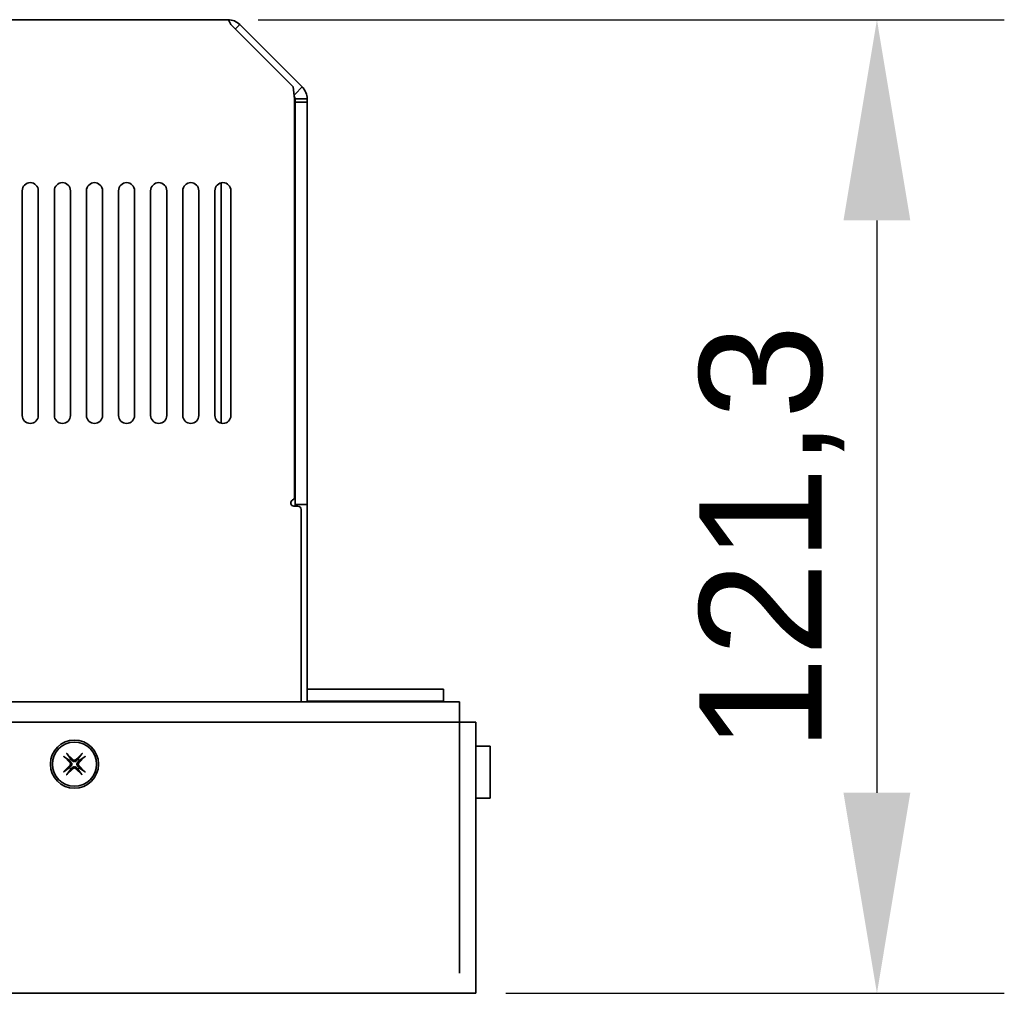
# Model space of a CAD drawing. Header units: millimetres. Extents: x 0 to 2100, y 0 to 1485.
# Tile 10 of 32: x 730 to 852, y 682 to 803. Entities that reach past the tile are written whole.
import ezdxf

# ---------------------------------------------------------------- set-up
doc = ezdxf.new("R2010")
doc.units = ezdxf.units.MM
doc.header["$LTSCALE"] = 5
doc.layers.add('Bemaßungen(ISO)', color=7, linetype='Continuous', lineweight=18)
doc.layers.add('Sichtbare Kanten(ISO)', color=7, linetype='Continuous', lineweight=35)
doc.styles.add('Aktuell-ISOGroßer Text', font='arial.ttf')
doc.dimstyles.new('X.XXXGroßer Text', dxfattribs={"dimscale": 5, "dimtxt": 3.048, "dimasz": 5, "dimexe": 3.175, "dimexo": 0.75, "dimgap": 0.762, "dimtad": 1, "dimdec": 1, "dimrnd": 1e-08, "dimzin": 12, "dimtxsty": 'Aktuell-ISOGroßer Text', "dimcen": 0.09, "dimdle": 10, "dimclrd": 256, "dimclre": 256, "dimclrt": 7, "dimadec": 0, "dimazin": 3, "dimtfac": 0.656168, "dimtdec": 1, "dimtmove": 0, "dimatfit": 3, "dimfxl": 0, "dimtolj": 1, "dimlwd": 25, "dimlwe": 25, "dimarcsym": 0})

# ---------------------------------------------------------------- blocks, each defined once
blk = doc.blocks.new('*D10')
at = {"layer": 'Bemaßungen(ISO)', "color": 250, "linetype": 'Continuous', "lineweight": 25, "true_color": 0x3f3f3f, "transparency": 16777216}
for p, q in [((759.33, 803.3), (852.32, 803.3)), ((836.45, 778.3), (836.45, 707)), ((790.2, 682), (852.32, 682))]:
    blk.add_line(p, q, dxfattribs=at)
at = {"layer": 'Bemaßungen(ISO)', "color": 250, "linetype": 'Continuous', "true_color": 0x3f3f3f, "transparency": 16777216}
for points in [[(832.28, 778.3), (840.61, 778.3), (836.45, 803.3)], [(832.28, 707), (840.61, 707), (836.45, 682)]]:
    blk.add_solid(points, dxfattribs=at)
at = {"layer": 'Defpoints', "color": 0, "linetype": 'Continuous', "transparency": 16777216}
for p in [(755.58, 803.3), (786.45, 682), (836.45, 682)]:
    blk.add_point(p, dxfattribs=at)
at = {"layer": 'Bemaßungen(ISO)', "color": 7, "linetype": 'Continuous', "lineweight": 25, "transparency": 16777216, "insert": (814.32, 712.09), "char_height": 15.24, "attachment_point": 1, "rotation": 90, "style": 'Aktuell-ISOGroßer Text'}
blk.add_mtext('\\A1;121,3', dxfattribs=at)

msp = doc.modelspace()

# ---------------------------------------------------------------- linework, layer by layer
at = {"layer": 'Sichtbare Kanten(ISO)'}
for p, q in [((755.58, 803.3), (670.85, 803.3)), ((755.93, 802.69), (763.7, 794.92)), ((756.5, 802.12), (757.06, 802.69)), ((757.06, 802.69), (764.83, 794.92)), ((763.88, 793.43), (763.7, 794.92)), ((763.94, 794.03), (763.82, 793.91)), ((764.83, 794.92), (763.94, 794.03)), ((763.88, 743.84), (763.88, 793.43)), ((763.95, 793.03), (763.95, 793.43)), ((764.19, 793.43), (763.95, 793.43)), ((763.95, 743.3), (763.95, 793.03)), ((765.45, 793.03), (763.95, 793.03)), ((765.45, 793.43), (764.19, 793.43)), ((765.45, 793.43), (765.45, 793.03)), ((765.45, 793.03), (765.45, 743.3)), ((754.75, 753.02), (754.75, 782.98)), ((754.75, 782.98), (754.75, 753.02)), ((729.95, 782), (729.95, 754)), ((731.95, 754), (731.95, 782)), ((733.95, 782), (733.95, 754)), ((735.95, 754), (735.95, 782)), ((737.95, 782), (737.95, 754)), ((739.95, 754), (739.95, 782)), ((741.95, 782), (741.95, 754)), ((743.95, 754), (743.95, 782)), ((745.95, 782), (745.95, 754)), ((747.95, 754), (747.95, 782)), ((749.95, 782), (749.95, 754)), ((751.95, 754), (751.95, 782)), ((753.95, 782), (753.95, 754)), ((755.95, 754), (755.95, 782)), ((763.8, 742.7), (764.3, 742.7)), ((763.95, 743.3), (763.95, 742.9)), ((763.95, 742.7), (763.95, 742.9)), ((763.95, 742.9), (765.45, 742.9)), ((764.7, 742.3), (764.7, 718.3)), ((765.45, 742.9), (765.45, 743.3)), ((765.45, 742.9), (765.45, 742.13)), ((765.45, 742.13), (765.45, 741.76)), ((765.45, 741.76), (765.45, 718.3)), ((782.45, 719.9), (765.45, 719.9)), ((782.45, 718.4), (782.45, 719.9)), ((380.45, 718.3), (784.45, 718.3)), ((765.45, 718.4), (782.45, 718.4)), ((782.45, 718.3), (782.45, 718.4)), ((784.45, 718.3), (784.45, 715.8)), ((786.45, 715.8), (378.45, 715.8)), ((784.45, 715.8), (380.45, 715.8)), ((784.45, 715.8), (784.45, 684.5)), ((786.45, 715.8), (786.45, 682)), ((735.47, 711.9), (736.3, 711.09)), ((736.01, 711.17), (735.53, 711.83)), ((737.44, 711.89), (736.6, 711.09)), ((737.37, 711.82), (736.89, 711.16)), ((788.25, 712.8), (786.45, 712.8)), ((788.25, 712.8), (786.45, 712.8)), ((788.25, 706.3), (788.25, 712.8)), ((788.25, 706.3), (788.25, 712.8)), ((735.1, 709.58), (735.91, 710.41)), ((735.11, 711.54), (735.91, 710.7)), ((735.18, 711.48), (735.84, 710.99)), ((737.79, 711.53), (736.99, 710.7)), ((737.79, 709.57), (736.99, 710.4)), ((737.06, 710.99), (737.73, 711.47)), ((735.83, 710.12), (735.17, 709.64)), ((735.46, 709.22), (736.3, 710.01)), ((735.52, 709.28), (736.01, 709.94)), ((737.43, 709.21), (736.59, 710.01)), ((736.88, 709.94), (737.36, 709.28)), ((737.72, 709.63), (737.06, 710.11)), ((786.45, 706.3), (788.25, 706.3)), ((786.45, 706.3), (788.25, 706.3)), ((786.45, 682), (378.45, 682))]:
    msp.add_line(p, q, dxfattribs=at)
for radius in [3, 3, 2.75]:
    msp.add_circle((736.45, 710.55), radius, dxfattribs=at)
for centre, radius, start, end in [((730.95, 782), 1, 0, 180), ((734.95, 782), 1, 0, 180), ((738.95, 782), 1, 0, 180), ((742.95, 782), 1, 0, 180), ((746.95, 782), 1, 0, 180), ((750.95, 782), 1, 0, 180), ((754.95, 782), 1, 0, 180), ((730.95, 754), 1, 180, 0), ((734.95, 754), 1, 180, 0), ((738.95, 754), 1, 180, 0), ((742.95, 754), 1, 180, 0), ((746.95, 754), 1, 180, 0), ((750.95, 754), 1, 180, 0), ((754.95, 754), 1, 180, 0), ((763.48, 743.84), 0.4, 293.6564, 0.0001), ((763.8, 743.1), 0.4, 113.6563, 270), ((764.3, 742.3), 0.4, 0, 90), ((736.45, 710.55), 0.752, 125.4112, 144.1955), ((735.75, 710.56), 0.215, 315.9356, 43.6711), ((736.45, 711.25), 0.215, 225.9356, 313.6711), ((736.45, 710.55), 0.752, 35.4112, 54.1955), ((737.14, 710.55), 0.215, 135.9356, 223.6711), ((736.45, 710.55), 0.752, 215.4112, 234.1955), ((736.45, 709.86), 0.215, 45.9356, 133.6711), ((736.45, 710.55), 0.752, 305.4112, 324.1955)]:
    msp.add_arc(centre, radius, start, end, dxfattribs=at)
for centre, major_axis, ratio, start_param, end_param in [((755.58, 801.2), (0.81, 1.94), 0.999923, 5.8945, 6.679839), ((755.93, 801.2), (0.36, -2.1), 0.163583, 2.32794, 3.113279), ((763.35, 793.43), (1.95, 0.78), 0.999946, 5.903103, 6.68846), ((763.35, 793.43), (0.558, 0.221), 0.999943, 5.905852, 6.526786)]:
    msp.add_ellipse(centre, major_axis=major_axis, ratio=ratio, start_param=start_param, end_param=end_param, dxfattribs=at)
for points, knots in [([(735.47, 711.9), (735.48, 711.89), (735.49, 711.88), (735.51, 711.86), (735.51, 711.85), (735.52, 711.84), (735.53, 711.83), (735.53, 711.83)], [0.0153115, 0.0153115, 0.0153115, 0.0153115, 0.01915732, 0.01915732, 0.02295195, 0.02295195, 0.02601681, 0.02601681, 0.02601681, 0.02601681]), ([(737.37, 711.82), (737.37, 711.83), (737.38, 711.83), (737.39, 711.85), (737.4, 711.86), (737.42, 711.87), (737.43, 711.88), (737.44, 711.89)], [0.03495487, 0.03495487, 0.03495487, 0.03495487, 0.03801973, 0.03801973, 0.04181436, 0.04181436, 0.04566018, 0.04566018, 0.04566018, 0.04566018]), ([(735.18, 711.48), (735.17, 711.48), (735.17, 711.49), (735.16, 711.5), (735.15, 711.5), (735.13, 711.52), (735.12, 711.53), (735.11, 711.54)], [0.03495487, 0.03495487, 0.03495487, 0.03495487, 0.03801973, 0.03801973, 0.04181436, 0.04181436, 0.04566018, 0.04566018, 0.04566018, 0.04566018]), ([(736.02, 710.81), (736.05, 710.79), (736.08, 710.75), (736.11, 710.7), (736.12, 710.67), (736.13, 710.61), (736.14, 710.58), (736.14, 710.53), (736.13, 710.5), (736.12, 710.44), (736.11, 710.41), (736.08, 710.36), (736.05, 710.32), (736.02, 710.29)], [0.16722794, 0.16722794, 0.16722794, 0.16722794, 0.17980141, 0.17980141, 0.1882428, 0.1882428, 0.19668418, 0.19668418, 0.20512557, 0.20512557, 0.21356695, 0.21356695, 0.22614043, 0.22614043, 0.22614043, 0.22614043]), ([(736.71, 710.98), (736.68, 710.95), (736.65, 710.92), (736.59, 710.89), (736.56, 710.88), (736.51, 710.87), (736.48, 710.86), (736.42, 710.86), (736.39, 710.87), (736.33, 710.88), (736.31, 710.89), (736.25, 710.92), (736.22, 710.95), (736.19, 710.98)], [0.16722794, 0.16722794, 0.16722794, 0.16722794, 0.17980141, 0.17980141, 0.1882428, 0.1882428, 0.19668418, 0.19668418, 0.20512557, 0.20512557, 0.21356695, 0.21356695, 0.22614043, 0.22614043, 0.22614043, 0.22614043]), ([(736.87, 710.29), (736.84, 710.32), (736.82, 710.35), (736.79, 710.41), (736.78, 710.44), (736.76, 710.49), (736.76, 710.52), (736.76, 710.58), (736.76, 710.61), (736.78, 710.67), (736.79, 710.69), (736.82, 710.75), (736.84, 710.78), (736.87, 710.81)], [0.16722794, 0.16722794, 0.16722794, 0.16722794, 0.17980141, 0.17980141, 0.1882428, 0.1882428, 0.19668418, 0.19668418, 0.20512557, 0.20512557, 0.21356695, 0.21356695, 0.22614043, 0.22614043, 0.22614043, 0.22614043]), ([(737.79, 711.53), (737.78, 711.52), (737.77, 711.51), (737.76, 711.5), (737.75, 711.49), (737.73, 711.48), (737.73, 711.47), (737.73, 711.47)], [0.0153115, 0.0153115, 0.0153115, 0.0153115, 0.01915732, 0.01915732, 0.02295195, 0.02295195, 0.02601681, 0.02601681, 0.02601681, 0.02601681]), ([(735.1, 709.58), (735.11, 709.58), (735.12, 709.6), (735.14, 709.61), (735.15, 709.62), (735.16, 709.63), (735.17, 709.63), (735.17, 709.64)], [0.0153115, 0.0153115, 0.0153115, 0.0153115, 0.01915732, 0.01915732, 0.02295195, 0.02295195, 0.02601681, 0.02601681, 0.02601681, 0.02601681]), ([(735.52, 709.28), (735.52, 709.28), (735.52, 709.27), (735.51, 709.26), (735.5, 709.25), (735.48, 709.23), (735.47, 709.22), (735.46, 709.22)], [0.03495487, 0.03495487, 0.03495487, 0.03495487, 0.03801973, 0.03801973, 0.04181436, 0.04181436, 0.04566018, 0.04566018, 0.04566018, 0.04566018]), ([(736.19, 710.13), (736.21, 710.16), (736.25, 710.18), (736.3, 710.21), (736.33, 710.22), (736.39, 710.24), (736.42, 710.24), (736.47, 710.24), (736.5, 710.24), (736.56, 710.22), (736.59, 710.21), (736.65, 710.18), (736.68, 710.16), (736.71, 710.13)], [0.16722794, 0.16722794, 0.16722794, 0.16722794, 0.17980141, 0.17980141, 0.1882428, 0.1882428, 0.19668418, 0.19668418, 0.20512557, 0.20512557, 0.21356695, 0.21356695, 0.22614043, 0.22614043, 0.22614043, 0.22614043]), ([(737.43, 709.21), (737.42, 709.22), (737.41, 709.23), (737.39, 709.25), (737.38, 709.25), (737.37, 709.27), (737.37, 709.27), (737.36, 709.28)], [0.0153115, 0.0153115, 0.0153115, 0.0153115, 0.01915732, 0.01915732, 0.02295195, 0.02295195, 0.02601681, 0.02601681, 0.02601681, 0.02601681]), ([(737.72, 709.63), (737.72, 709.63), (737.73, 709.62), (737.74, 709.61), (737.75, 709.6), (737.77, 709.59), (737.78, 709.58), (737.79, 709.57)], [0.03495487, 0.03495487, 0.03495487, 0.03495487, 0.03801973, 0.03801973, 0.04181436, 0.04181436, 0.04566018, 0.04566018, 0.04566018, 0.04566018])]:
    msp.add_open_spline(points, degree=3, knots=knots, dxfattribs=at)
for points, weights in [([(735.84, 710.99), (735.95, 710.89), (736.02, 710.81)], [1, 1.22198309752, 1.42828100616]), ([(736.19, 710.98), (736.12, 711.05), (736.01, 711.17)], [1.42828100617, 1.22198309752, 1]), ([(736.89, 711.16), (736.78, 711.05), (736.71, 710.98)], [1, 1.22198309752, 1.42828100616]), ([(736.87, 710.81), (736.95, 710.88), (737.06, 710.99)], [1.42828100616, 1.22198309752, 1]), ([(736.02, 710.29), (735.95, 710.22), (735.83, 710.12)], [1.42828100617, 1.22198309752, 1]), ([(736.01, 709.94), (736.12, 710.06), (736.19, 710.13)], [1, 1.22198309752, 1.42828100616]), ([(736.71, 710.13), (736.78, 710.05), (736.88, 709.94)], [1.42828100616, 1.22198309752, 1]), ([(737.06, 710.11), (736.95, 710.22), (736.87, 710.29)], [1, 1.22198309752, 1.42828100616])]:
    msp.add_rational_spline(points, weights, degree=2, dxfattribs=at)

# ---------------------------------------------------------------- dimensions: what is measured, and where the dimension line sits
at = {"layer": 'Bemaßungen(ISO)', "color": 250, "linetype": 'Continuous', "lineweight": 25, "true_color": 0x3f3f3f}
dim = msp.add_linear_dim(base=(836.45, 682), p1=(755.58, 803.3), p2=(786.45, 682), angle=270, dimstyle='X.XXXGroßer Text', override={"dimdec": 1, "dimtp": 0, "dimtm": 0, "dimtdec": 1, "dimtofl": 0, "dimatfit": 1}, dxfattribs=at)
dim.commit()
dim.dimension.update_dxf_attribs({"geometry": '*D10', "text_midpoint": (836.45, 737.09), "dimtype": 160})

doc.saveas('drawing.dxf')
